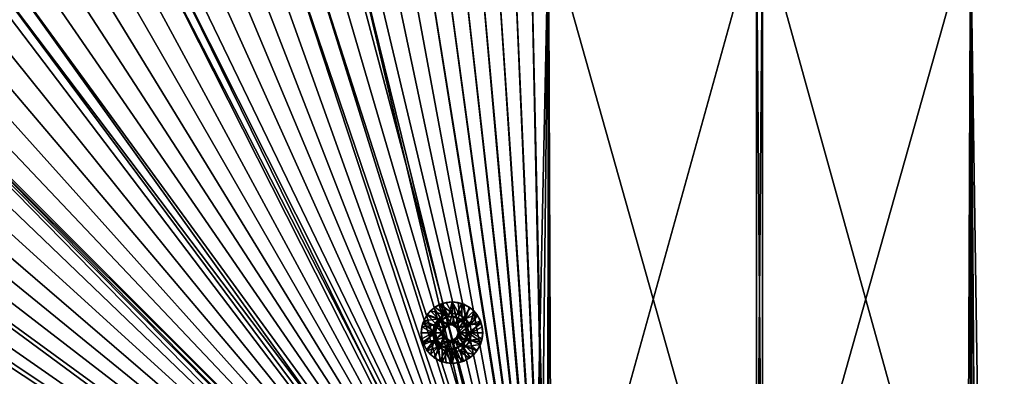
# Model space of a CAD drawing. Header units: metres. Extents: x -901 to 901, y -486 to 401.
# Tile 211 of 256: x -180 to 60, y 114 to 201. Entities that reach past the tile are written whole.
import ezdxf

# ---------------------------------------------------------------- set-up
doc = ezdxf.new("R2010")
doc.units = ezdxf.units.M

msp = doc.modelspace()

# ---------------------------------------------------------------- linework, layer by layer
at = {"layer": 'top0'}
for points in [[(-520.393921, 188.45813, -493.390167), (-437.335358, 223.870071, -494.717072), (-62.849209, 35.558052, -503.495331)], [(-518.588135, 190.194046, -490.413635), (-62.84177, 35.37413, -500.496002), (-423.970123, 223.826447, -491.966522)], [(-62.849209, 35.558052, -503.495331), (-437.335358, 223.870071, -494.717072), (-62.116249, 37.232742, -503.495331)], [(-437.335358, 223.870071, -494.717072), (-341.090759, 223.79567, -496.466583), (-62.116249, 37.232742, -503.495331)], [(-62.84177, 35.37413, -500.496002), (-62.038971, 37.179729, -500.496002), (-423.970123, 223.826447, -491.966522)], [(-423.970123, 223.826447, -491.966522), (-62.038971, 37.179729, -500.496002), (-402.263153, 223.800766, -492.368256)], [(-62.038971, 37.179729, -500.496002), (-381.537445, 223.778259, -492.746674), (-402.263153, 223.800766, -492.368256)], [(-362.761078, 223.761658, -493.084625), (-381.537445, 223.778259, -492.746674), (-62.038971, 37.179729, -500.496002)], [(-345.556152, 223.751236, -493.389862), (-362.761078, 223.761658, -493.084625), (-62.038971, 37.179729, -500.496002)], [(-62.038971, 37.179729, -500.496002), (-329.631134, 223.746918, -493.668304), (-345.556152, 223.751236, -493.389862)], [(-62.116249, 37.232742, -503.495331), (-341.090759, 223.79567, -496.466583), (-244.761276, 223.802536, -498.037628)], [(-314.839111, 223.748489, -493.923187), (-329.631134, 223.746918, -493.668304), (-62.038971, 37.179729, -500.496002)], [(-301.082428, 223.755539, -494.156799), (-314.839111, 223.748489, -493.923187), (-61.074459, 38.640835, -500.496002)], [(-61.074459, 38.640835, -500.496002), (-314.839111, 223.748489, -493.923187), (-62.038971, 37.179729, -500.496002)], [(-288.256195, 223.766754, -494.371063), (-301.082428, 223.755539, -494.156799), (-61.074459, 38.640835, -500.496002)], [(-276.109863, 223.780685, -494.570038), (-288.256195, 223.766754, -494.371063), (-61.074459, 38.640835, -500.496002)], [(-264.756958, 223.795929, -494.751923), (-276.109863, 223.780685, -494.570038), (-61.074459, 38.640835, -500.496002)], [(-61.074459, 38.640835, -500.496002), (-253.942322, 223.811844, -494.92099), (-264.756958, 223.795929, -494.751923)], [(-243.728363, 223.827652, -495.076447), (-253.942322, 223.811844, -494.92099), (-61.074459, 38.640835, -500.496002)], [(-196.53624, 223.843063, -498.702637), (-59.937843, 40.155907, -503.495331), (-244.761276, 223.802536, -498.037628)], [(-59.937843, 40.155907, -503.495331), (-61.138283, 38.777222, -503.495331), (-244.761276, 223.802536, -498.037628)], [(-244.761276, 223.802536, -498.037628), (-61.138283, 38.777222, -503.495331), (-62.116249, 37.232742, -503.495331)], [(-234.052185, 223.84288, -495.219543), (-243.728363, 223.827652, -495.076447), (-59.888885, 39.988377, -500.496002)], [(-59.888885, 39.988377, -500.496002), (-243.728363, 223.827652, -495.076447), (-61.074459, 38.640835, -500.496002)], [(-224.860184, 223.857224, -495.351349), (-234.052185, 223.84288, -495.219543), (-59.888885, 39.988377, -500.496002)], [(-216.064621, 223.870514, -495.47348), (-224.860184, 223.857224, -495.351349), (-59.888885, 39.988377, -500.496002)], [(-207.658188, 223.882553, -495.586273), (-216.064621, 223.870514, -495.47348), (-59.888885, 39.988377, -500.496002)], [(-59.888885, 39.988377, -500.496002), (-199.592087, 223.893265, -495.690674), (-207.658188, 223.882553, -495.586273)], [(-191.833008, 223.902557, -495.787354), (-199.592087, 223.893265, -495.690674), (-59.888885, 39.988377, -500.496002)], [(-148.24852, 223.902283, -499.237854), (-58.54258, 41.33704, -503.495331), (-196.53624, 223.843063, -498.702637)], [(-58.54258, 41.33704, -503.495331), (-59.937843, 40.155907, -503.495331), (-196.53624, 223.843063, -498.702637)], [(-184.385513, 223.91037, -495.876526), (-191.833008, 223.902557, -495.787354), (-58.541344, 41.173954, -500.496002)], [(-58.541344, 41.173954, -500.496002), (-191.833008, 223.902557, -495.787354), (-59.888885, 39.988377, -500.496002)], [(-177.227066, 223.916687, -495.958771), (-184.385513, 223.91037, -495.876526), (-58.541344, 41.173954, -500.496002)], [(-170.330551, 223.921631, -496.034607), (-177.227066, 223.916687, -495.958771), (-58.541344, 41.173954, -500.496002)], [(-163.653763, 223.925415, -496.104797), (-170.330551, 223.921631, -496.034607), (-58.541344, 41.173954, -500.496002)], [(-58.541344, 41.173954, -500.496002), (-157.245605, 223.928207, -496.169067), (-163.653763, 223.925415, -496.104797)], [(-150.969315, 223.930222, -496.229004), (-157.245605, 223.928207, -496.169067), (-58.541344, 41.173954, -500.496002)], [(-144.895065, 223.931534, -496.284088), (-150.969315, 223.930222, -496.229004), (-57.080242, 42.138466, -500.496002)], [(-57.080242, 42.138466, -500.496002), (-150.969315, 223.930222, -496.229004), (-58.541344, 41.173954, -500.496002)], [(-99.888733, 223.959961, -499.592224), (-56.984638, 42.293407, -503.495331), (-148.24852, 223.902283, -499.237854)], [(-56.984638, 42.293407, -503.495331), (-58.54258, 41.33704, -503.495331), (-148.24852, 223.902283, -499.237854)], [(-139.012238, 223.932297, -496.334656), (-144.895065, 223.931534, -496.284088), (-57.080242, 42.138466, -500.496002)], [(-133.239151, 223.932587, -496.381531), (-139.012238, 223.932297, -496.334656), (-57.080242, 42.138466, -500.496002)], [(-127.641586, 223.93251, -496.424286), (-133.239151, 223.932587, -496.381531), (-57.080242, 42.138466, -500.496002)], [(-57.080242, 42.138466, -500.496002), (-122.176949, 223.932129, -496.463501), (-127.641586, 223.93251, -496.424286)], [(-116.845192, 223.931503, -496.499237), (-122.176949, 223.932129, -496.463501), (-57.080242, 42.138466, -500.496002)], [(-111.634109, 223.93071, -496.531738), (-116.845192, 223.931503, -496.499237), (-55.274639, 42.941269, -500.496002)], [(-55.274639, 42.941269, -500.496002), (-116.845192, 223.931503, -496.499237), (-57.080242, 42.138466, -500.496002)], [(-106.536087, 223.929779, -496.561157), (-111.634109, 223.93071, -496.531738), (-53.680698, 43.358025, -500.496002)], [(-53.680698, 43.358025, -500.496002), (-111.634109, 223.93071, -496.531738), (-55.274639, 42.941269, -500.496002)], [(-101.537613, 223.928757, -496.587677), (-106.536087, 223.929779, -496.561157), (-53.680698, 43.358025, -500.496002)], [(-96.642334, 223.927689, -496.611389), (-101.537613, 223.928757, -496.587677), (-53.680698, 43.358025, -500.496002)], [(-51.480598, 223.983383, -499.717346), (-55.299904, 43.002987, -503.495331), (-99.888733, 223.959961, -499.592224)], [(-55.299904, 43.002987, -503.495331), (-56.984638, 42.293407, -503.495331), (-99.888733, 223.959961, -499.592224)], [(-53.680698, 43.358025, -500.496002), (-91.833, 223.92662, -496.632477), (-96.642334, 223.927689, -496.611389)], [(-87.08905, 223.925552, -496.651093), (-91.833, 223.92662, -496.632477), (-53.680698, 43.358025, -500.496002)], [(-82.422638, 223.92453, -496.667236), (-87.08905, 223.925552, -496.651093), (-53.660591, 43.360207, -500.496033)], [(-53.660591, 43.360207, -500.496033), (-87.08905, 223.925552, -496.651093), (-53.680698, 43.358025, -500.496002)], [(-77.854004, 223.923599, -496.680969), (-82.422638, 223.92453, -496.667236), (-53.360977, 43.414993, -500.495972)], [(-53.360977, 43.414993, -500.495972), (-82.422638, 223.92453, -496.667236), (-53.660591, 43.360207, -500.496033)], [(-73.337585, 223.922745, -496.692444), (-77.854004, 223.923599, -496.680969), (-53.131207, 43.48317, -500.495178)], [(-53.131207, 43.48317, -500.495178), (-77.854004, 223.923599, -496.680969), (-53.360977, 43.414993, -500.495972)], [(-68.871628, 223.921997, -496.701752), (-73.337585, 223.922745, -496.692444), (-52.836502, 43.559433, -500.494293)], [(-52.836502, 43.559433, -500.494293), (-73.337585, 223.922745, -496.692444), (-53.131207, 43.48317, -500.495178)], [(-64.454468, 223.921387, -496.708923), (-68.871628, 223.921997, -496.701752), (-52.557301, 43.597996, -500.49411)], [(-52.557301, 43.597996, -500.49411), (-68.871628, 223.921997, -496.701752), (-52.836502, 43.559433, -500.494293)], [(-60.084557, 223.920929, -496.713989), (-64.454468, 223.921387, -496.708923), (-52.290054, 43.616985, -500.494202)], [(-52.290054, 43.616985, -500.494202), (-64.454468, 223.921387, -496.708923), (-52.557301, 43.597996, -500.49411)], [(-55.760403, 223.920654, -496.71701), (-60.084557, 223.920929, -496.713989), (-52.005142, 43.636559, -500.494171)], [(-52.005142, 43.636559, -500.494171), (-60.084557, 223.920929, -496.713989), (-52.290054, 43.616985, -500.494202)], [(-51.480598, 223.920547, -496.718018), (-55.760403, 223.920654, -496.71701), (-51.748047, 43.657581, -500.493927)], [(-51.748047, 43.657581, -500.493927), (-55.760403, 223.920654, -496.71701), (-52.005142, 43.636559, -500.494171)], [(-53.527187, 43.449425, -503.495331), (-55.299904, 43.002987, -503.495331), (-51.480598, 223.983383, -499.717346)], [(-51.480598, 43.739395, -503.49292), (-53.527187, 43.449425, -503.495331), (-51.480598, 223.983383, -499.717346)], [(-51.480598, 43.676567, -500.493591), (-51.480598, 223.920547, -496.718018), (-51.748047, 43.657581, -500.493927)], [(-50.746269, 43.760258, -503.492493), (-51.480598, 223.983383, -499.717346), (-0.734328, 223.983383, -499.717346)], [(-50.746269, 43.760258, -503.492493), (-51.480598, 43.739395, -503.49292), (-51.480598, 223.983383, -499.717346)], [(-0.734328, 223.920547, -496.718018), (-51.480598, 223.920547, -496.718018), (-0.734328, 43.69743, -500.493134)], [(-51.480598, 223.920547, -496.718018), (-50.746269, 43.69743, -500.493134), (-0.734328, 43.69743, -500.493134)], [(-51.480598, 223.920547, -496.718018), (-51.480598, 43.676567, -500.493591), (-50.746269, 43.69743, -500.493134)], [(-0.734328, 43.760258, -503.492493), (-50.746269, 43.760258, -503.492493), (-0.734328, 223.983383, -499.717346)], [(-0.734328, 223.983383, -499.717346), (0.734328, 223.983383, -499.717346), (-0.734328, 43.760258, -503.492493)], [(0.734328, 223.983383, -499.717346), (0.734328, 43.760258, -503.492493), (-0.734328, 43.760258, -503.492493)], [(0.734328, 223.920547, -496.718018), (-0.734328, 223.920547, -496.718018), (0.734328, 43.69743, -500.493134)], [(-0.734328, 223.920547, -496.718018), (-0.734328, 43.69743, -500.493134), (0.734328, 43.69743, -500.493134)], [(0.734328, 223.983383, -499.717346), (51.480598, 223.983383, -499.717346), (0.734328, 43.760258, -503.492493)], [(51.480598, 223.983383, -499.717346), (50.746269, 43.760258, -503.492493), (0.734328, 43.760258, -503.492493)], [(0.734328, 43.69743, -500.493134), (50.746269, 43.69743, -500.493134), (0.734328, 223.920547, -496.718018)], [(50.746269, 43.69743, -500.493134), (51.480598, 223.920547, -496.718018), (0.734328, 223.920547, -496.718018)], [(51.480598, 223.983383, -499.717346), (51.480598, 43.739395, -503.49292), (50.746269, 43.760258, -503.492493)], [(50.746269, 43.69743, -500.493134), (51.480598, 43.676567, -500.493591), (51.480598, 223.920547, -496.718018)], [(51.480598, 43.739395, -503.49292), (51.480598, 223.983383, -499.717346), (99.888733, 223.959961, -499.592224)], [(53.527187, 43.449425, -503.495331), (51.480598, 43.739395, -503.49292), (99.888733, 223.959961, -499.592224)], [(51.480598, 223.920547, -496.718018), (54.214935, 43.245422, -500.496002), (99.785164, 223.928391, -496.596436)], [(52.557301, 43.597996, -500.49411), (52.836502, 43.559433, -500.494293), (51.480598, 223.920547, -496.718018)], [(52.836502, 43.559433, -500.494293), (54.214935, 43.245422, -500.496002), (51.480598, 223.920547, -496.718018)], [(51.480598, 43.676567, -500.493591), (51.748047, 43.657581, -500.493927), (51.480598, 223.920547, -496.718018)], [(51.748047, 43.657581, -500.493927), (52.557301, 43.597996, -500.49411), (51.480598, 223.920547, -496.718018)], [(99.888733, 223.959961, -499.592224), (55.299904, 43.002987, -503.495331), (53.527187, 43.449425, -503.495331)], [(54.214935, 43.245422, -500.496002), (54.490093, 43.177109, -500.496002), (99.785164, 223.928391, -496.596436)], [(99.785164, 223.928391, -496.596436), (54.490093, 43.177109, -500.496002), (54.763939, 43.101849, -500.496002)], [(54.763939, 43.101849, -500.496002), (55.036449, 43.019512, -500.496002), (99.785164, 223.928391, -496.596436)], [(55.036449, 43.019512, -500.496002), (55.307594, 42.929974, -500.496002), (99.785164, 223.928391, -496.596436)], [(56.984638, 42.293407, -503.495331), (55.299904, 43.002987, -503.495331), (99.888733, 223.959961, -499.592224)], [(99.785164, 223.928391, -496.596436), (55.307594, 42.929974, -500.496002), (55.577347, 42.833103, -500.496002)], [(55.577347, 42.833103, -500.496002), (55.845684, 42.728775, -500.496002), (99.785164, 223.928391, -496.596436)], [(55.845684, 42.728775, -500.496002), (56.112568, 42.616859, -500.496002), (99.785164, 223.928391, -496.596436)], [(99.785164, 223.928391, -496.596436), (56.112568, 42.616859, -500.496002), (56.377979, 42.497231, -500.496002)], [(56.377979, 42.497231, -500.496002), (56.641891, 42.369759, -500.496002), (99.785164, 223.928391, -496.596436)], [(56.641891, 42.369759, -500.496002), (56.90427, 42.234318, -500.496002), (99.785164, 223.928391, -496.596436)], [(99.785164, 223.928391, -496.596436), (56.90427, 42.234318, -500.496002), (148.050934, 223.930923, -496.255829)], [(56.90427, 42.234318, -500.496002), (57.165089, 42.090778, -500.496002), (148.050934, 223.930923, -496.255829)], [(148.24852, 223.902283, -499.237854), (56.984638, 42.293407, -503.495331), (99.888733, 223.959961, -499.592224)], [(58.54258, 41.33704, -503.495331), (56.984638, 42.293407, -503.495331), (148.24852, 223.902283, -499.237854)], [(148.050934, 223.930923, -496.255829), (57.165089, 42.090778, -500.496002), (57.424324, 41.939011, -500.496002)], [(57.424324, 41.939011, -500.496002), (57.681946, 41.778889, -500.496002), (148.050934, 223.930923, -496.255829)], [(57.681946, 41.778889, -500.496002), (57.937923, 41.610287, -500.496002), (148.050934, 223.930923, -496.255829)], [(57.937923, 41.610287, -500.496002), (58.192173, 41.433163, -500.496002), (148.050934, 223.930923, -496.255829)], [(58.192173, 41.433163, -500.496002), (58.444324, 41.247849, -500.496002), (148.050934, 223.930923, -496.255829)], [(148.050934, 223.930923, -496.255829), (58.444324, 41.247849, -500.496002), (196.310562, 223.897324, -495.732025)], [(58.444324, 41.247849, -500.496002), (58.693947, 41.054779, -500.496002), (196.310562, 223.897324, -495.732025)], [(196.53624, 223.843063, -498.702637), (58.54258, 41.33704, -503.495331), (148.24852, 223.902283, -499.237854)], [(59.937843, 40.155907, -503.495331), (58.54258, 41.33704, -503.495331), (196.53624, 223.843063, -498.702637)], [(196.310562, 223.897324, -495.732025), (58.693947, 41.054779, -500.496002), (58.940605, 40.854397, -500.496002)], [(58.940605, 40.854397, -500.496002), (59.183861, 40.647129, -500.496002), (196.310562, 223.897324, -495.732025)], [(59.183861, 40.647129, -500.496002), (59.423283, 40.433414, -500.496002), (196.310562, 223.897324, -495.732025)], [(59.423283, 40.433414, -500.496002), (59.658436, 40.213688, -500.496002), (196.310562, 223.897324, -495.732025)], [(59.658436, 40.213688, -500.496002), (59.888878, 39.988384, -500.496002), (196.310562, 223.897324, -495.732025)], [(-553.594482, 136.83017, -490.000427), (-63.258526, 33.780186, -500.496002), (-518.588135, 190.194046, -490.413635)], [(-518.588135, 190.194046, -490.413635), (-63.258526, 33.780186, -500.496002), (-62.84177, 35.37413, -500.496002)], [(-556.825012, 127.259506, -492.974121), (-520.393921, 188.45813, -493.390167), (-63.320282, 33.791721, -503.495331)], [(-63.320282, 33.791721, -503.495331), (-520.393921, 188.45813, -493.390167), (-62.849209, 35.558052, -503.495331)], [(-557.308105, 125.167221, -489.971375), (-63.263184, 33.760246, -500.495972), (-553.594482, 136.83017, -490.000427)], [(-553.594482, 136.83017, -490.000427), (-63.263184, 33.760246, -500.495972), (-63.258526, 33.780186, -500.496002)], [(-562.270081, 60.027832, -493.031525), (-556.825012, 127.259506, -492.974121), (-63.639893, 31.580099, -503.49292)], [(-559.98407, 113.376183, -489.958313), (-63.32428, 33.484169, -500.495697), (-557.308105, 125.167221, -489.971375)], [(-557.308105, 125.167221, -489.971375), (-63.32428, 33.484169, -500.495697), (-63.263184, 33.760246, -500.495972)], [(-63.639893, 31.580099, -503.49292), (-556.825012, 127.259506, -492.974121), (-63.320282, 33.791721, -503.495331)]]:
    msp.add_3dface(points, dxfattribs=at)
at = {"layer": 'top0123415'}
for points in [[(-77.861481, 131.930389, -498.15036), (-76.454842, 132.357193, -498.17984), (-77.319572, 132.134216, -498.661835)], [(-77.861481, 131.930389, -498.15036), (-74.971039, 129.753815, -497.210693), (-76.454842, 132.357193, -498.17984)], [(-75.002457, 132.501297, -498.710358), (-75.892342, 128.901016, -498.691742), (-77.319572, 132.134216, -498.661835)], [(-77.319572, 132.134216, -498.661835), (-76.454842, 132.357193, -498.17984), (-75.002457, 132.501297, -498.710358)], [(-76.454842, 132.357193, -498.17984), (-74.991982, 132.501297, -498.21048), (-75.002457, 132.501297, -498.710358)], [(-74.971039, 129.753815, -497.210693), (-74.991982, 132.501297, -498.21048), (-76.454842, 132.357193, -498.17984)], [(-74.112564, 128.901016, -498.729004), (-75.892342, 128.901016, -498.691742), (-75.002457, 132.501297, -498.710358)], [(-72.685333, 132.134216, -498.758911), (-74.112564, 128.901016, -498.729004), (-75.002457, 132.501297, -498.710358)], [(-72.685333, 132.134216, -498.758911), (-75.002457, 132.501297, -498.710358), (-73.529129, 132.357193, -498.241119)], [(-73.529129, 132.357193, -498.241119), (-75.002457, 132.501297, -498.710358), (-74.991982, 132.501297, -498.21048)], [(-74.971039, 129.753815, -497.210693), (-73.152725, 129.392059, -497.248779), (-74.991982, 132.501297, -498.21048)], [(-73.152725, 129.392059, -497.248779), (-73.529129, 132.357193, -498.241119), (-74.991982, 132.501297, -498.21048)], [(-72.12249, 131.930389, -498.270599), (-72.685333, 132.134216, -498.758911), (-73.529129, 132.357193, -498.241119)], [(-73.529129, 132.357193, -498.241119), (-73.152725, 129.392059, -497.248779), (-72.12249, 131.930389, -498.270599)], [(-81.226639, 129.168076, -498.079895), (-80.294121, 130.304596, -498.099426), (-81.068748, 129.409683, -498.583313)], [(-78.330841, 128.361832, -497.14032), (-80.294121, 130.304596, -498.099426), (-81.226639, 129.168076, -498.079895)], [(-77.495865, 128.128632, -498.658142), (-81.068748, 129.409683, -498.583313), (-79.409874, 131.068924, -498.618042)], [(-81.068748, 129.409683, -498.583313), (-80.294121, 130.304596, -498.099426), (-79.409874, 131.068924, -498.618042)], [(-80.294121, 130.304596, -498.099426), (-79.157845, 131.23732, -498.12323), (-79.409874, 131.068924, -498.618042)], [(-76.789352, 129.392059, -497.172607), (-79.157845, 131.23732, -498.12323), (-80.294121, 130.304596, -498.099426)], [(-78.330841, 128.361832, -497.14032), (-76.789352, 129.392059, -497.172607), (-80.294121, 130.304596, -498.099426)], [(-77.319572, 132.134216, -498.661835), (-77.495865, 128.128632, -498.658142), (-79.409874, 131.068924, -498.618042)], [(-79.409874, 131.068924, -498.618042), (-77.861481, 131.930389, -498.15036), (-77.319572, 132.134216, -498.661835)], [(-79.409874, 131.068924, -498.618042), (-79.157845, 131.23732, -498.12323), (-77.861481, 131.930389, -498.15036)], [(-79.157845, 131.23732, -498.12323), (-76.789352, 129.392059, -497.172607), (-77.861481, 131.930389, -498.15036)], [(-76.789352, 129.392059, -497.172607), (-74.971039, 129.753815, -497.210693), (-77.861481, 131.930389, -498.15036)], [(-75.892342, 128.901016, -498.691742), (-77.495865, 128.128632, -498.658142), (-77.319572, 132.134216, -498.661835)], [(-74.971039, 129.753815, -497.210693), (-76.789352, 129.392059, -497.172607), (-75.588936, 126.903412, -497.197754)], [(-74.353142, 126.903412, -497.223633), (-74.971039, 129.753815, -497.210693), (-75.588936, 126.903412, -497.197754)], [(-74.353142, 126.903412, -497.223633), (-73.152725, 129.392059, -497.248779), (-74.971039, 129.753815, -497.210693)], [(-72.509041, 128.128632, -498.762604), (-74.112564, 128.901016, -498.729004), (-72.685333, 132.134216, -498.758911)], [(-73.152725, 129.392059, -497.248779), (-71.611237, 128.361832, -497.281067), (-72.12249, 131.930389, -498.270599)], [(-70.595032, 131.068924, -498.802704), (-72.509041, 128.128632, -498.762604), (-72.685333, 132.134216, -498.758911)], [(-70.595032, 131.068924, -498.802704), (-72.685333, 132.134216, -498.758911), (-72.12249, 131.930389, -498.270599)], [(-70.595032, 131.068924, -498.802704), (-68.936157, 129.409683, -498.837433), (-72.509041, 128.128632, -498.762604)], [(-70.826118, 131.23732, -498.297729), (-70.595032, 131.068924, -498.802704), (-72.12249, 131.930389, -498.270599)], [(-72.12249, 131.930389, -498.270599), (-71.611237, 128.361832, -497.281067), (-70.826118, 131.23732, -498.297729)], [(-71.611237, 128.361832, -497.281067), (-69.689842, 130.304596, -498.321533), (-70.826118, 131.23732, -498.297729)], [(-71.611237, 128.361832, -497.281067), (-70.581245, 126.820007, -497.302643), (-69.689842, 130.304596, -498.321533)], [(-70.595032, 131.068924, -498.802704), (-70.826118, 131.23732, -498.297729), (-69.689842, 130.304596, -498.321533)], [(-68.936157, 129.409683, -498.837433), (-70.595032, 131.068924, -498.802704), (-69.689842, 130.304596, -498.321533)], [(-70.581245, 126.820007, -497.302643), (-68.757332, 129.168076, -498.341064), (-69.689842, 130.304596, -498.321533)], [(-68.936157, 129.409683, -498.837433), (-69.689842, 130.304596, -498.321533), (-68.757332, 129.168076, -498.341064)], [(-82.34626, 126.464478, -498.056427), (-81.919563, 127.871422, -498.065369), (-82.133812, 127.318924, -498.560974)], [(-82.34626, 126.464478, -498.056427), (-79.360832, 126.820007, -497.118744), (-81.919563, 127.871422, -498.065369)], [(-82.133812, 127.318924, -498.560974), (-81.068748, 129.409683, -498.583313), (-78.605537, 126.736832, -498.634888)], [(-81.919563, 127.871422, -498.065369), (-81.068748, 129.409683, -498.583313), (-82.133812, 127.318924, -498.560974)], [(-81.919563, 127.871422, -498.065369), (-81.226639, 129.168076, -498.079895), (-81.068748, 129.409683, -498.583313)], [(-81.919563, 127.871422, -498.065369), (-78.330841, 128.361832, -497.14032), (-81.226639, 129.168076, -498.079895)], [(-79.360832, 126.820007, -497.118744), (-78.330841, 128.361832, -497.14032), (-81.919563, 127.871422, -498.065369)], [(-78.605537, 126.736832, -498.634888), (-81.068748, 129.409683, -498.583313), (-77.495865, 128.128632, -498.658142)], [(-78.330841, 128.361832, -497.14032), (-79.360832, 126.820007, -497.118744), (-76.588722, 126.176872, -497.176819)], [(-79.097687, 126.736832, -522.129761), (-77.988014, 128.128632, -522.153015), (-77.112282, 126.176872, -522.171326)], [(-77.988014, 128.128632, -522.153015), (-79.097687, 126.736832, -522.129761), (-77.495865, 128.128632, -498.658142)], [(-77.495865, 128.128632, -498.658142), (-79.097687, 126.736832, -522.129761), (-78.605537, 126.736832, -498.634888)], [(-75.588936, 126.903412, -497.197754), (-76.789352, 129.392059, -497.172607), (-78.330841, 128.361832, -497.14032)], [(-75.588936, 126.903412, -497.197754), (-78.330841, 128.361832, -497.14032), (-76.588722, 126.176872, -497.176819)], [(-77.988014, 128.128632, -522.153015), (-76.384491, 128.901016, -522.186584), (-76.112503, 126.903412, -522.192261)], [(-75.892342, 128.901016, -498.691742), (-76.384491, 128.901016, -522.186584), (-77.988014, 128.128632, -522.153015)], [(-75.892342, 128.901016, -498.691742), (-77.988014, 128.128632, -522.153015), (-77.495865, 128.128632, -498.658142)], [(-77.112282, 126.176872, -522.171326), (-77.988014, 128.128632, -522.153015), (-76.112503, 126.903412, -522.192261)], [(-76.112503, 126.903412, -522.192261), (-76.384491, 128.901016, -522.186584), (-74.876701, 126.903412, -522.21814)], [(-76.384491, 128.901016, -522.186584), (-74.604713, 128.901016, -522.223877), (-74.876701, 126.903412, -522.21814)], [(-74.604713, 128.901016, -522.223877), (-76.384491, 128.901016, -522.186584), (-75.892342, 128.901016, -498.691742)], [(-74.112564, 128.901016, -498.729004), (-74.604713, 128.901016, -522.223877), (-75.892342, 128.901016, -498.691742)], [(-74.876701, 126.903412, -522.21814), (-74.604713, 128.901016, -522.223877), (-73.00119, 128.128632, -522.257446)], [(-74.876701, 126.903412, -522.21814), (-73.00119, 128.128632, -522.257446), (-73.876923, 126.176872, -522.239075)], [(-73.00119, 128.128632, -522.257446), (-74.604713, 128.901016, -522.223877), (-72.509041, 128.128632, -498.762604)], [(-74.604713, 128.901016, -522.223877), (-74.112564, 128.901016, -498.729004), (-72.509041, 128.128632, -498.762604)], [(-71.611237, 128.361832, -497.281067), (-73.152725, 129.392059, -497.248779), (-74.353142, 126.903412, -497.223633)], [(-73.353363, 126.176872, -497.244598), (-71.611237, 128.361832, -497.281067), (-74.353142, 126.903412, -497.223633)], [(-73.00119, 128.128632, -522.257446), (-71.891518, 126.736832, -522.280701), (-73.876923, 126.176872, -522.239075)], [(-70.581245, 126.820007, -497.302643), (-71.611237, 128.361832, -497.281067), (-73.353363, 126.176872, -497.244598)], [(-71.891518, 126.736832, -522.280701), (-73.00119, 128.128632, -522.257446), (-71.399368, 126.736832, -498.785858)], [(-73.00119, 128.128632, -522.257446), (-72.509041, 128.128632, -498.762604), (-71.399368, 126.736832, -498.785858)], [(-68.936157, 129.409683, -498.837433), (-71.399368, 126.736832, -498.785858), (-72.509041, 128.128632, -498.762604)], [(-68.936157, 129.409683, -498.837433), (-67.871094, 127.318924, -498.859741), (-71.399368, 126.736832, -498.785858)], [(-68.757332, 129.168076, -498.341064), (-70.581245, 126.820007, -497.302643), (-68.064407, 127.871422, -498.355591)], [(-70.581245, 126.820007, -497.302643), (-70.219559, 125.001297, -497.310242), (-68.064407, 127.871422, -498.355591)], [(-68.064407, 127.871422, -498.355591), (-70.219559, 125.001297, -497.310242), (-67.637703, 126.464478, -498.364532)], [(-67.871094, 127.318924, -498.859741), (-68.936157, 129.409683, -498.837433), (-68.064407, 127.871422, -498.355591)], [(-68.064407, 127.871422, -498.355591), (-68.936157, 129.409683, -498.837433), (-68.757332, 129.168076, -498.341064)], [(-67.637703, 126.464478, -498.364532), (-67.871094, 127.318924, -498.859741), (-68.064407, 127.871422, -498.355591)], [(-79.001579, 125.001297, -498.626587), (-82.501854, 125.001297, -498.603302), (-82.133812, 127.318924, -498.560974)], [(-82.34626, 126.464478, -498.056427), (-82.133812, 127.318924, -498.560974), (-82.501854, 125.001297, -498.603302)], [(-82.490341, 125.001297, -498.053406), (-82.34626, 126.464478, -498.056427), (-82.501854, 125.001297, -498.603302)], [(-82.133812, 122.68367, -498.560974), (-82.501854, 125.001297, -498.603302), (-79.001579, 125.001297, -498.626587)], [(-82.490341, 125.001297, -498.053406), (-82.501854, 125.001297, -498.603302), (-82.34626, 123.538124, -498.056427)], [(-82.501854, 125.001297, -498.603302), (-82.133812, 122.68367, -498.560974), (-82.34626, 123.538124, -498.056427)], [(-82.490341, 125.001297, -498.053406), (-79.722519, 125.001297, -497.111176), (-82.34626, 126.464478, -498.056427)], [(-79.722519, 125.001297, -497.111176), (-82.490341, 125.001297, -498.053406), (-82.34626, 123.538124, -498.056427)], [(-79.722519, 125.001297, -497.111176), (-79.360832, 126.820007, -497.118744), (-82.34626, 126.464478, -498.056427)], [(-81.919563, 122.131172, -498.065369), (-79.722519, 125.001297, -497.111176), (-82.34626, 123.538124, -498.056427)], [(-79.001579, 125.001297, -498.626587), (-82.133812, 127.318924, -498.560974), (-78.605537, 126.736832, -498.634888)], [(-78.605537, 123.265762, -498.634888), (-82.133812, 122.68367, -498.560974), (-79.001579, 125.001297, -498.626587)], [(-79.360832, 123.182587, -497.118744), (-79.722519, 125.001297, -497.111176), (-81.919563, 122.131172, -498.065369)], [(-79.360832, 126.820007, -497.118744), (-79.722519, 125.001297, -497.111176), (-76.970604, 125.001297, -497.168823)], [(-76.970604, 125.001297, -497.168823), (-79.722519, 125.001297, -497.111176), (-79.360832, 123.182587, -497.118744)], [(-77.494164, 125.001297, -522.16333), (-79.493721, 125.001297, -522.12146), (-79.097687, 126.736832, -522.129761)], [(-79.097687, 126.736832, -522.129761), (-79.493721, 125.001297, -522.12146), (-78.605537, 126.736832, -498.634888)], [(-78.605537, 126.736832, -498.634888), (-79.493721, 125.001297, -522.12146), (-79.001579, 125.001297, -498.626587)], [(-79.097687, 123.265762, -522.129761), (-79.493721, 125.001297, -522.12146), (-77.494164, 125.001297, -522.16333)], [(-79.097687, 123.265762, -522.129761), (-79.001579, 125.001297, -498.626587), (-79.493721, 125.001297, -522.12146)], [(-76.588722, 126.176872, -497.176819), (-79.360832, 126.820007, -497.118744), (-76.970604, 125.001297, -497.168823)], [(-76.970604, 125.001297, -497.168823), (-79.360832, 123.182587, -497.118744), (-76.588722, 123.825729, -497.176819)], [(-77.494164, 125.001297, -522.16333), (-79.097687, 126.736832, -522.129761), (-77.112282, 126.176872, -522.171326)], [(-77.112282, 123.825729, -522.171326), (-79.097687, 123.265762, -522.129761), (-77.494164, 125.001297, -522.16333)], [(-78.605537, 123.265762, -498.634888), (-79.001579, 125.001297, -498.626587), (-79.097687, 123.265762, -522.129761)], [(-77.112282, 126.176872, -522.171326), (-76.970604, 125.001297, -497.168823), (-77.494164, 125.001297, -522.16333)], [(-77.112282, 123.825729, -522.171326), (-77.494164, 125.001297, -522.16333), (-76.588722, 123.825729, -497.176819)], [(-76.588722, 123.825729, -497.176819), (-77.494164, 125.001297, -522.16333), (-76.970604, 125.001297, -497.168823)], [(-76.112503, 126.903412, -522.192261), (-76.588722, 126.176872, -497.176819), (-77.112282, 126.176872, -522.171326)], [(-76.588722, 126.176872, -497.176819), (-76.970604, 125.001297, -497.168823), (-77.112282, 126.176872, -522.171326)], [(-76.112503, 126.903412, -522.192261), (-75.588936, 126.903412, -497.197754), (-76.588722, 126.176872, -497.176819)], [(-74.876701, 126.903412, -522.21814), (-74.353142, 126.903412, -497.223633), (-76.112503, 126.903412, -522.192261)], [(-74.353142, 126.903412, -497.223633), (-75.588936, 126.903412, -497.197754), (-76.112503, 126.903412, -522.192261)], [(-74.353142, 126.903412, -497.223633), (-74.876701, 126.903412, -522.21814), (-73.876923, 126.176872, -522.239075)], [(-73.353363, 126.176872, -497.244598), (-74.353142, 126.903412, -497.223633), (-73.876923, 126.176872, -522.239075)], [(-73.876923, 126.176872, -522.239075), (-71.891518, 126.736832, -522.280701), (-73.495041, 125.001297, -522.24707)], [(-73.353363, 126.176872, -497.244598), (-73.876923, 126.176872, -522.239075), (-73.495041, 125.001297, -522.24707)], [(-73.495041, 125.001297, -522.24707), (-71.891518, 123.265762, -522.280701), (-73.876923, 123.825729, -522.239075)], [(-73.495041, 125.001297, -522.24707), (-73.876923, 123.825729, -522.239075), (-72.971481, 125.001297, -497.252594)], [(-73.876923, 123.825729, -522.239075), (-73.353363, 123.825729, -497.244598), (-72.971481, 125.001297, -497.252594)], [(-71.891518, 126.736832, -522.280701), (-71.495476, 125.001297, -522.289001), (-73.495041, 125.001297, -522.24707)], [(-72.971481, 125.001297, -497.252594), (-73.353363, 126.176872, -497.244598), (-73.495041, 125.001297, -522.24707)], [(-71.495476, 125.001297, -522.289001), (-71.891518, 123.265762, -522.280701), (-73.495041, 125.001297, -522.24707)], [(-72.971481, 125.001297, -497.252594), (-70.581245, 126.820007, -497.302643), (-73.353363, 126.176872, -497.244598)], [(-73.353363, 123.825729, -497.244598), (-70.581245, 123.182587, -497.302643), (-72.971481, 125.001297, -497.252594)], [(-70.219559, 125.001297, -497.310242), (-70.581245, 126.820007, -497.302643), (-72.971481, 125.001297, -497.252594)], [(-70.581245, 123.182587, -497.302643), (-70.219559, 125.001297, -497.310242), (-72.971481, 125.001297, -497.252594)], [(-71.495476, 125.001297, -522.289001), (-71.891518, 126.736832, -522.280701), (-71.003334, 125.001297, -498.794128)], [(-71.891518, 126.736832, -522.280701), (-71.399368, 126.736832, -498.785858), (-71.003334, 125.001297, -498.794128)], [(-71.399368, 123.265762, -498.785858), (-71.891518, 123.265762, -522.280701), (-71.495476, 125.001297, -522.289001)], [(-71.003334, 125.001297, -498.794128), (-71.399368, 123.265762, -498.785858), (-71.495476, 125.001297, -522.289001)], [(-67.871094, 127.318924, -498.859741), (-71.003334, 125.001297, -498.794128), (-71.399368, 126.736832, -498.785858)], [(-71.003334, 125.001297, -498.794128), (-67.871094, 122.68367, -498.859741), (-71.399368, 123.265762, -498.785858)], [(-67.871094, 127.318924, -498.859741), (-67.504097, 125.001297, -498.867432), (-71.003334, 125.001297, -498.794128)], [(-67.504097, 125.001297, -498.867432), (-67.871094, 122.68367, -498.859741), (-71.003334, 125.001297, -498.794128)], [(-70.219559, 125.001297, -497.310242), (-70.581245, 123.182587, -497.302643), (-67.637703, 123.538124, -498.364532)], [(-70.219559, 125.001297, -497.310242), (-67.493629, 125.001297, -498.367554), (-67.637703, 126.464478, -498.364532)], [(-67.493629, 125.001297, -498.367554), (-70.219559, 125.001297, -497.310242), (-67.637703, 123.538124, -498.364532)], [(-67.504097, 125.001297, -498.867432), (-67.871094, 127.318924, -498.859741), (-67.637703, 126.464478, -498.364532)], [(-67.637703, 123.538124, -498.364532), (-67.871094, 122.68367, -498.859741), (-67.504097, 125.001297, -498.867432)], [(-67.493629, 125.001297, -498.367554), (-67.504097, 125.001297, -498.867432), (-67.637703, 126.464478, -498.364532)], [(-67.493629, 125.001297, -498.367554), (-67.637703, 123.538124, -498.364532), (-67.504097, 125.001297, -498.867432)], [(-82.34626, 123.538124, -498.056427), (-82.133812, 122.68367, -498.560974), (-81.919563, 122.131172, -498.065369)], [(-81.068748, 120.592911, -498.583313), (-82.133812, 122.68367, -498.560974), (-78.605537, 123.265762, -498.634888)], [(-82.133812, 122.68367, -498.560974), (-81.068748, 120.592911, -498.583313), (-81.919563, 122.131172, -498.065369)], [(-81.226639, 120.834518, -498.079895), (-79.360832, 123.182587, -497.118744), (-81.919563, 122.131172, -498.065369)], [(-79.360832, 123.182587, -497.118744), (-81.226639, 120.834518, -498.079895), (-80.294121, 119.697998, -498.099426)], [(-77.495865, 121.87397, -498.658142), (-81.068748, 120.592911, -498.583313), (-78.605537, 123.265762, -498.634888)], [(-78.330841, 121.640755, -497.14032), (-79.360832, 123.182587, -497.118744), (-80.294121, 119.697998, -498.099426)], [(-79.360832, 123.182587, -497.118744), (-78.330841, 121.640755, -497.14032), (-76.588722, 123.825729, -497.176819)], [(-77.988014, 121.87397, -522.153015), (-79.097687, 123.265762, -522.129761), (-77.112282, 123.825729, -522.171326)], [(-77.988014, 121.87397, -522.153015), (-78.605537, 123.265762, -498.634888), (-79.097687, 123.265762, -522.129761)], [(-77.495865, 121.87397, -498.658142), (-78.605537, 123.265762, -498.634888), (-77.988014, 121.87397, -522.153015)], [(-76.588722, 123.825729, -497.176819), (-78.330841, 121.640755, -497.14032), (-75.588936, 123.099182, -497.197754)], [(-78.330841, 121.640755, -497.14032), (-76.789352, 120.610542, -497.172607), (-75.588936, 123.099182, -497.197754)], [(-76.112503, 123.099182, -522.192261), (-77.988014, 121.87397, -522.153015), (-77.112282, 123.825729, -522.171326)], [(-76.384491, 121.101585, -522.186584), (-77.988014, 121.87397, -522.153015), (-76.112503, 123.099182, -522.192261)], [(-75.588936, 123.099182, -497.197754), (-76.112503, 123.099182, -522.192261), (-77.112282, 123.825729, -522.171326)], [(-75.588936, 123.099182, -497.197754), (-77.112282, 123.825729, -522.171326), (-76.588722, 123.825729, -497.176819)], [(-75.588936, 123.099182, -497.197754), (-76.789352, 120.610542, -497.172607), (-74.971039, 120.248779, -497.210693)], [(-74.876701, 123.099182, -522.21814), (-74.604713, 121.101585, -522.223877), (-76.384491, 121.101585, -522.186584)], [(-74.876701, 123.099182, -522.21814), (-76.384491, 121.101585, -522.186584), (-76.112503, 123.099182, -522.192261)], [(-74.876701, 123.099182, -522.21814), (-76.112503, 123.099182, -522.192261), (-75.588936, 123.099182, -497.197754)], [(-75.588936, 123.099182, -497.197754), (-74.971039, 120.248779, -497.210693), (-74.353142, 123.099182, -497.223633)], [(-74.353142, 123.099182, -497.223633), (-74.876701, 123.099182, -522.21814), (-75.588936, 123.099182, -497.197754)], [(-74.971039, 120.248779, -497.210693), (-73.152725, 120.610542, -497.248779), (-74.353142, 123.099182, -497.223633)], [(-73.876923, 123.825729, -522.239075), (-73.00119, 121.87397, -522.257446), (-74.876701, 123.099182, -522.21814)], [(-73.876923, 123.825729, -522.239075), (-74.876701, 123.099182, -522.21814), (-73.353363, 123.825729, -497.244598)], [(-74.876701, 123.099182, -522.21814), (-74.353142, 123.099182, -497.223633), (-73.353363, 123.825729, -497.244598)], [(-73.00119, 121.87397, -522.257446), (-74.604713, 121.101585, -522.223877), (-74.876701, 123.099182, -522.21814)], [(-74.353142, 123.099182, -497.223633), (-71.611237, 121.640755, -497.281067), (-73.353363, 123.825729, -497.244598)], [(-74.353142, 123.099182, -497.223633), (-73.152725, 120.610542, -497.248779), (-71.611237, 121.640755, -497.281067)], [(-71.891518, 123.265762, -522.280701), (-73.00119, 121.87397, -522.257446), (-73.876923, 123.825729, -522.239075)], [(-71.611237, 121.640755, -497.281067), (-70.581245, 123.182587, -497.302643), (-73.353363, 123.825729, -497.244598)], [(-72.509041, 121.87397, -498.762604), (-73.00119, 121.87397, -522.257446), (-71.891518, 123.265762, -522.280701)], [(-71.399368, 123.265762, -498.785858), (-68.936157, 120.592911, -498.837433), (-72.509041, 121.87397, -498.762604)], [(-71.399368, 123.265762, -498.785858), (-72.509041, 121.87397, -498.762604), (-71.891518, 123.265762, -522.280701)], [(-70.581245, 123.182587, -497.302643), (-71.611237, 121.640755, -497.281067), (-68.064407, 122.131172, -498.355591)], [(-67.871094, 122.68367, -498.859741), (-68.936157, 120.592911, -498.837433), (-71.399368, 123.265762, -498.785858)], [(-67.637703, 123.538124, -498.364532), (-70.581245, 123.182587, -497.302643), (-68.064407, 122.131172, -498.355591)], [(-68.064407, 122.131172, -498.355591), (-68.936157, 120.592911, -498.837433), (-67.871094, 122.68367, -498.859741)], [(-67.637703, 123.538124, -498.364532), (-68.064407, 122.131172, -498.355591), (-67.871094, 122.68367, -498.859741)], [(-81.919563, 122.131172, -498.065369), (-81.068748, 120.592911, -498.583313), (-81.226639, 120.834518, -498.079895)], [(-81.068748, 120.592911, -498.583313), (-80.294121, 119.697998, -498.099426), (-81.226639, 120.834518, -498.079895)], [(-77.495865, 121.87397, -498.658142), (-79.409874, 118.93367, -498.618042), (-81.068748, 120.592911, -498.583313)], [(-81.068748, 120.592911, -498.583313), (-79.409874, 118.93367, -498.618042), (-80.294121, 119.697998, -498.099426)], [(-78.330841, 121.640755, -497.14032), (-80.294121, 119.697998, -498.099426), (-79.157845, 118.765274, -498.12323)], [(-77.319572, 117.868378, -498.661835), (-79.409874, 118.93367, -498.618042), (-77.495865, 121.87397, -498.658142)], [(-77.861481, 118.072205, -498.15036), (-78.330841, 121.640755, -497.14032), (-79.157845, 118.765274, -498.12323)], [(-76.789352, 120.610542, -497.172607), (-78.330841, 121.640755, -497.14032), (-77.861481, 118.072205, -498.15036)], [(-76.384491, 121.101585, -522.186584), (-77.495865, 121.87397, -498.658142), (-77.988014, 121.87397, -522.153015)], [(-76.454842, 117.645409, -498.17984), (-76.789352, 120.610542, -497.172607), (-77.861481, 118.072205, -498.15036)], [(-75.892342, 121.101585, -498.691742), (-77.319572, 117.868378, -498.661835), (-77.495865, 121.87397, -498.658142)], [(-76.384491, 121.101585, -522.186584), (-75.892342, 121.101585, -498.691742), (-77.495865, 121.87397, -498.658142)], [(-75.002457, 117.501297, -498.710358), (-77.319572, 117.868378, -498.661835), (-75.892342, 121.101585, -498.691742)], [(-74.971039, 120.248779, -497.210693), (-76.789352, 120.610542, -497.172607), (-74.991982, 117.501297, -498.21048)], [(-76.789352, 120.610542, -497.172607), (-76.454842, 117.645409, -498.17984), (-74.991982, 117.501297, -498.21048)], [(-74.604713, 121.101585, -522.223877), (-74.112564, 121.101585, -498.729004), (-76.384491, 121.101585, -522.186584)], [(-74.112564, 121.101585, -498.729004), (-75.892342, 121.101585, -498.691742), (-76.384491, 121.101585, -522.186584)], [(-74.112564, 121.101585, -498.729004), (-75.002457, 117.501297, -498.710358), (-75.892342, 121.101585, -498.691742)], [(-72.685333, 117.868378, -498.758911), (-75.002457, 117.501297, -498.710358), (-74.112564, 121.101585, -498.729004)], [(-74.971039, 120.248779, -497.210693), (-74.991982, 117.501297, -498.21048), (-73.529129, 117.645409, -498.241119)], [(-73.152725, 120.610542, -497.248779), (-74.971039, 120.248779, -497.210693), (-72.12249, 118.072205, -498.270599)], [(-72.12249, 118.072205, -498.270599), (-74.971039, 120.248779, -497.210693), (-73.529129, 117.645409, -498.241119)], [(-74.112564, 121.101585, -498.729004), (-74.604713, 121.101585, -522.223877), (-73.00119, 121.87397, -522.257446)], [(-72.509041, 121.87397, -498.762604), (-72.685333, 117.868378, -498.758911), (-74.112564, 121.101585, -498.729004)], [(-72.509041, 121.87397, -498.762604), (-74.112564, 121.101585, -498.729004), (-73.00119, 121.87397, -522.257446)], [(-71.611237, 121.640755, -497.281067), (-73.152725, 120.610542, -497.248779), (-69.689842, 119.697998, -498.321533)], [(-73.152725, 120.610542, -497.248779), (-70.826118, 118.765274, -498.297729), (-69.689842, 119.697998, -498.321533)], [(-70.826118, 118.765274, -498.297729), (-73.152725, 120.610542, -497.248779), (-72.12249, 118.072205, -498.270599)], [(-72.509041, 121.87397, -498.762604), (-70.595032, 118.93367, -498.802704), (-72.685333, 117.868378, -498.758911)], [(-68.936157, 120.592911, -498.837433), (-70.595032, 118.93367, -498.802704), (-72.509041, 121.87397, -498.762604)], [(-68.064407, 122.131172, -498.355591), (-71.611237, 121.640755, -497.281067), (-68.757332, 120.834518, -498.341064)], [(-71.611237, 121.640755, -497.281067), (-69.689842, 119.697998, -498.321533), (-68.757332, 120.834518, -498.341064)], [(-68.936157, 120.592911, -498.837433), (-69.689842, 119.697998, -498.321533), (-70.595032, 118.93367, -498.802704)], [(-68.757332, 120.834518, -498.341064), (-69.689842, 119.697998, -498.321533), (-68.936157, 120.592911, -498.837433)], [(-68.064407, 122.131172, -498.355591), (-68.757332, 120.834518, -498.341064), (-68.936157, 120.592911, -498.837433)], [(-79.409874, 118.93367, -498.618042), (-79.157845, 118.765274, -498.12323), (-80.294121, 119.697998, -498.099426)], [(-79.157845, 118.765274, -498.12323), (-79.409874, 118.93367, -498.618042), (-77.861481, 118.072205, -498.15036)], [(-79.409874, 118.93367, -498.618042), (-77.319572, 117.868378, -498.661835), (-77.861481, 118.072205, -498.15036)], [(-77.861481, 118.072205, -498.15036), (-77.319572, 117.868378, -498.661835), (-76.454842, 117.645409, -498.17984)], [(-77.319572, 117.868378, -498.661835), (-75.002457, 117.501297, -498.710358), (-76.454842, 117.645409, -498.17984)], [(-72.685333, 117.868378, -498.758911), (-73.529129, 117.645409, -498.241119), (-75.002457, 117.501297, -498.710358)], [(-72.12249, 118.072205, -498.270599), (-73.529129, 117.645409, -498.241119), (-72.685333, 117.868378, -498.758911)], [(-70.595032, 118.93367, -498.802704), (-72.12249, 118.072205, -498.270599), (-72.685333, 117.868378, -498.758911)], [(-70.595032, 118.93367, -498.802704), (-70.826118, 118.765274, -498.297729), (-72.12249, 118.072205, -498.270599)], [(-69.689842, 119.697998, -498.321533), (-70.826118, 118.765274, -498.297729), (-70.595032, 118.93367, -498.802704)], [(-76.454842, 117.645409, -498.17984), (-75.002457, 117.501297, -498.710358), (-74.991982, 117.501297, -498.21048)], [(-73.529129, 117.645409, -498.241119), (-74.991982, 117.501297, -498.21048), (-75.002457, 117.501297, -498.710358)]]:
    msp.add_3dface(points, dxfattribs=at)

doc.saveas('drawing.dxf')
